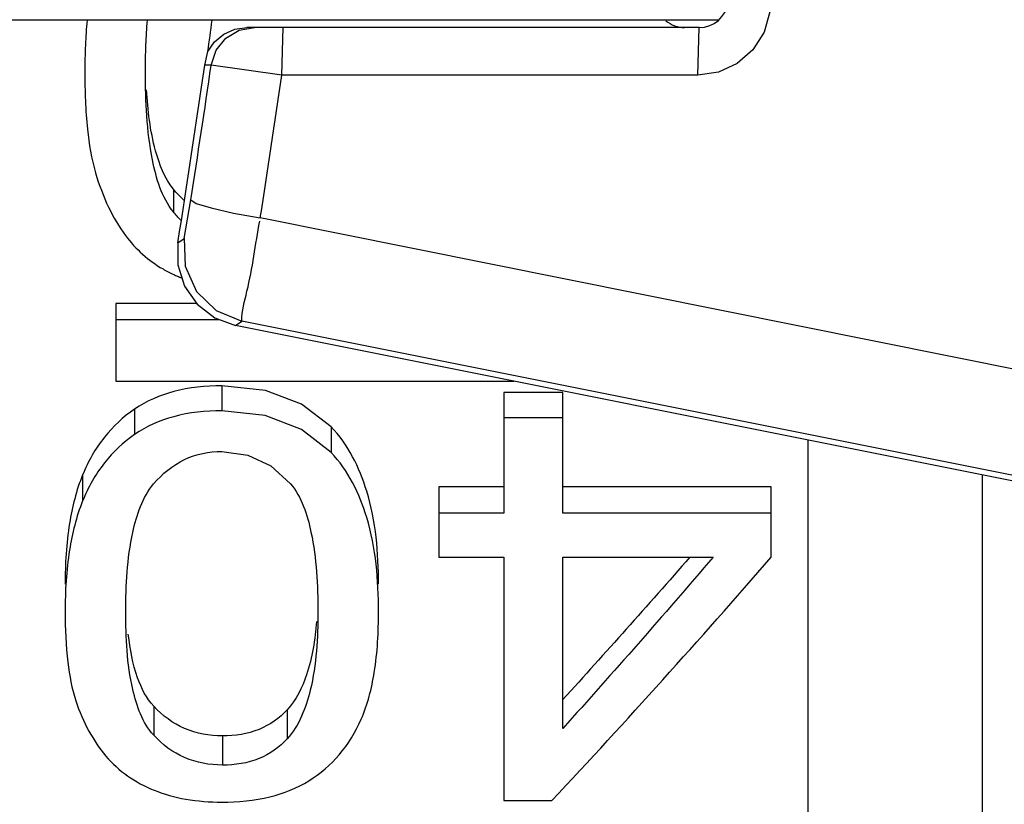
# Paper-space layout 'Sheet' of a CAD drawing. Header units: inches. Extents: x 0.2 to 10.8, y 0.2 to 8.3.
# Tile 180 of 256: x 3.8697 to 3.8968, y 4.1993 to 4.2208. Entities that reach past the tile are written whole.
import ezdxf

# ---------------------------------------------------------------- set-up
doc = ezdxf.new("R2010")
doc.units = ezdxf.units.IN
doc.header["$MEASUREMENT"] = 0
doc.layers.get('0').update_dxf_attribs({"lineweight": 5})
doc.styles.add('My Text', font='tahoma.ttf')
doc.dimstyles.new('My Dimension - mm [in] (ANSI)$0', dxfattribs={"dimtxt": 0.12, "dimasz": 0.09842519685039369, "dimexe": 0.125, "dimexo": 0.06299999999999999, "dimgap": 0.03149606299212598, "dimtad": 0, "dimlfac": 250, "dimzin": 4, "dimdsep": 46, "dimtxsty": 'My Text', "dimblk": 'Filled-1', "dimcen": 0.09, "dimclrd": 1, "dimclre": 1, "dimclrt": 1, "dimadec": 1, "dimazin": 1, "dimtfac": 1, "dimtofl": 0, "dimtmove": 0, "dimatfit": 3, "dimfxl": 1, "dimtolj": 1, "dimtzin": 4, "dimlwd": -1, "dimlwe": -1, "dimarcsym": 0})

# ---------------------------------------------------------------- blocks, each defined once
blk = doc.blocks.new('*D6')
at = {"color": 1, "true_color": 0xff0000}
for p, q in [((4.289866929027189, 4.820763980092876), (4.289866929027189, 4.91918917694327)), ((3.560363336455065, 4.820763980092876), (4.414866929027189, 4.820763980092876)), ((4.289866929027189, 4.722338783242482), (4.289866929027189, 3.808382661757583)), ((3.560363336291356, 3.709957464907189), (4.414866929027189, 3.709957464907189))]:
    blk.add_line(p, q, dxfattribs=at)
at = {"layer": 'Defpoints', "color": 0}
for p in [(3.497363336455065, 4.820763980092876), (3.497363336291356, 3.709957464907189), (4.289866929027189, 3.709957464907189)]:
    blk.add_point(p, dxfattribs=at)
at = {"color": 1, "true_color": 0xff0000, "insert": (4.289866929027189, 5.784117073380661), "char_height": 0.12, "attachment_point": 5, "rotation": 90, "style": 'My Text'}
blk.add_mtext('\\A1;277.70 mm [10.933 in]', dxfattribs=at)
blk = doc.blocks.new('Filled-1')
blk = doc.blocks.new('*D7')
at = {"color": 1, "true_color": 0xff0000}
for p, q in [((2.885847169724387, 4.510735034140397), (2.885847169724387, 3.015490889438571)), ((4.10887950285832, 4.510735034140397), (4.10887950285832, 3.015490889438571)), ((2.984272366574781, 3.140490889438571), (4.010454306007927, 3.140490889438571)), ((4.10887950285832, 3.140490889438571), (4.20730469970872, 3.140490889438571))]:
    blk.add_line(p, q, dxfattribs=at)
at = {"layer": 'Defpoints', "color": 0}
for p in [(2.885847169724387, 4.573735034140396), (4.10887950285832, 4.573735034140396), (4.10887950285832, 3.140490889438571)]:
    blk.add_point(p, dxfattribs=at)
at = {"color": 1, "true_color": 0xff0000, "insert": (5.07271614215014, 3.140490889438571), "char_height": 0.12, "attachment_point": 5, "style": 'My Text'}
blk.add_mtext('\\A1;305.76 mm [12.038 in]', dxfattribs=at)

psp = doc.layouts.new('Sheet')

# ---------------------------------------------------------------- linework, layer by layer
at = {"color": 0, "linetype": 'ByBlock', "lineweight": -3}
for p, q in [((3.888902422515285, 4.220809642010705), (3.852753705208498, 4.220809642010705)), ((3.888385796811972, 4.220609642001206), (3.875957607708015, 4.220609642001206)), ((3.876917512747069, 4.219303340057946), (3.876959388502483, 4.220609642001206)), ((3.888343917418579, 4.219303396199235), (3.888385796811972, 4.220609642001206)), ((3.874801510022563, 4.21958130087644), (3.874886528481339, 4.219951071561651)), ((3.874981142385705, 4.219581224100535), (3.874801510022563, 4.21958130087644)), ((3.876917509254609, 4.219303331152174), (3.874981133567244, 4.219581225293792)), ((3.888343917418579, 4.219303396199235), (3.876917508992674, 4.219303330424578)), ((3.87394199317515, 4.216177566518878), (3.87394199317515, 4.215553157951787)), ((3.874237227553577, 4.214822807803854), (3.874422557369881, 4.215881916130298)), ((3.910880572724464, 4.208453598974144), (3.876329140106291, 4.21538819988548)), ((3.874065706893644, 4.214703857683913), (3.874237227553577, 4.214822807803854)), ((3.874579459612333, 4.21303318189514), (3.872363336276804, 4.21303318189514)), ((3.872363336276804, 4.21303318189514), (3.872363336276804, 4.21090157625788)), ((3.875211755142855, 4.21259204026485), (3.872363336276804, 4.21259204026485)), ((3.875648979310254, 4.21243251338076), (3.875820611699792, 4.212552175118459)), ((3.910333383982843, 4.205495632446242), (3.875648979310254, 4.21243251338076)), ((3.910364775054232, 4.205652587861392), (3.875820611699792, 4.212552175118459)), ((3.872363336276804, 4.21090157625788), (3.883303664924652, 4.21090157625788)), ((3.87527247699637, 4.21077859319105), (3.87527247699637, 4.210090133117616)), ((3.884636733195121, 4.210592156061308), (3.883015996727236, 4.210592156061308)), ((3.883015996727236, 4.210592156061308), (3.883015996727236, 4.207284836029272)), ((3.884636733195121, 4.207284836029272), (3.884636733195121, 4.210592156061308)), ((3.872877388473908, 4.210138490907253), (3.872877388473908, 4.20944243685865)), ((3.884636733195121, 4.209901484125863), (3.883015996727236, 4.209901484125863)), ((3.87827416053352, 4.209651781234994), (3.87827416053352, 4.208949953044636)), ((3.891363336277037, 4.209289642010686), (3.891363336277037, 4.148809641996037)), ((3.871449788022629, 4.208333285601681), (3.871449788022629, 4.207615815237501)), ((3.896163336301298, 4.183294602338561), (3.896163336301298, 4.208329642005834)), ((3.883015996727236, 4.208006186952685), (3.881233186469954, 4.208006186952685)), ((3.881233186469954, 4.208006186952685), (3.881233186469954, 4.206075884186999)), ((3.890363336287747, 4.208006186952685), (3.884636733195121, 4.208006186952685)), ((3.890363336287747, 4.206075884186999), (3.890363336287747, 4.208006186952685)), ((3.883015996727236, 4.207284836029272), (3.881233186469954, 4.207284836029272)), ((3.890363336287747, 4.207284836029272), (3.884636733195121, 4.207284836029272)), ((3.881233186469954, 4.206075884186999), (3.883015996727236, 4.206075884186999)), ((3.883015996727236, 4.206075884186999), (3.883015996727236, 4.199392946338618)), ((3.884636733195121, 4.206075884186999), (3.888769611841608, 4.206075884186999)), ((3.884636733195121, 4.201374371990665), (3.884636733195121, 4.206075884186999)), ((3.873401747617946, 4.20198127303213), (3.873401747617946, 4.201188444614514)), ((3.877070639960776, 4.201885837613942), (3.877070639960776, 4.201091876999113)), ((3.875290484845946, 4.20117002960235), (3.875290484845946, 4.200367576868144)), ((3.883015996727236, 4.199392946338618), (3.884339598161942, 4.199392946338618))]:
    psp.add_line(p, q, dxfattribs=at)
for points in [[(3.890325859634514, 4.221038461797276), (3.890167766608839, 4.220484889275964), (3.889859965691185, 4.220000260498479), (3.889428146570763, 4.219623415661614), (3.888909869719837, 4.219385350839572), (3.888343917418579, 4.219303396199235)], [(3.874886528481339, 4.219951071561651), (3.875072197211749, 4.220219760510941), (3.875325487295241, 4.220429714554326), (3.875629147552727, 4.220563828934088), (3.875957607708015, 4.220609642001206)], [(3.874981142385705, 4.219581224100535), (3.875115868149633, 4.219985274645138), (3.875383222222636, 4.220316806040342), (3.875749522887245, 4.220534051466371), (3.876168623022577, 4.220609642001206)], [(3.874422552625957, 4.215881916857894), (3.874567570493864, 4.215784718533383), (3.87497842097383, 4.21565743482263), (3.875595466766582, 4.215518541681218), (3.876329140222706, 4.215388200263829)], [(3.874065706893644, 4.214703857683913), (3.874063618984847, 4.214096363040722), (3.87424715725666, 4.213509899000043), (3.874591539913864, 4.213015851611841), (3.87507828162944, 4.212640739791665), (3.875648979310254, 4.21243251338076)], [(3.8742372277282, 4.21482280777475), (3.874264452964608, 4.214063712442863), (3.874572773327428, 4.213369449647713), (3.875117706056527, 4.212840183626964), (3.875820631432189, 4.212552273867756)], [(3.87827416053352, 4.209651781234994), (3.877464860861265, 4.210274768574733), (3.876468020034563, 4.210651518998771), (3.87527247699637, 4.21077859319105)], [(3.87827416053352, 4.208949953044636), (3.877464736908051, 4.209580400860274), (3.876467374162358, 4.209961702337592), (3.87527247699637, 4.210090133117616)], [(3.87527247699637, 4.208977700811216), (3.875990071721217, 4.208877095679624), (3.876617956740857, 4.208578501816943), (3.877154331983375, 4.208090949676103)]]:
    psp.add_lwpolyline(points, dxfattribs=at)
for centre, radius, start, end in [((3.888385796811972, 4.2214096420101), 0.0008000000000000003, 270, 352.2948353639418), ((3.478916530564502, 4.27680964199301), 0.4000314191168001, 351.8285762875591, 351.9524962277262), ((3.887982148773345, 4.2214096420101), 0.0008000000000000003, 230.0008110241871, 270), ((3.478916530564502, 4.27680964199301), 0.4000000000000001, 351.0678655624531, 351.7744176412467), ((3.483358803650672, 4.276823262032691), 0.3957836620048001, 351.1425640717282, 351.6841683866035), ((3.480872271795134, 4.276819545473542), 0.4001998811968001, 351.1700924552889, 351.7369096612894), ((3.702083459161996, 4.369727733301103), 0.2494619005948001, 316.9364738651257, 319.0030077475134)]:
    psp.add_arc(centre, radius, start, end, dxfattribs=at)
for points, knots in [([(3.871573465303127, 4.220809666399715), (3.871551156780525, 4.220581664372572), (3.871518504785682, 4.22010798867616), (3.871508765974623, 4.219633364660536), (3.871508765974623, 4.219387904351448)], [0, 0, 0, 0, 0.4827526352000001, 1, 1, 1, 1]), ([(3.873174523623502, 4.219387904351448), (3.873174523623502, 4.219635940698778), (3.873182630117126, 4.220110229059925), (3.873210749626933, 4.220583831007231), (3.873230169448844, 4.220809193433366)], [0, 0, 0, 0, 0.5230252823, 1, 1, 1, 1]), ([(3.871508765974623, 4.219387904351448), (3.871508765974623, 4.218864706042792), (3.87154178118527, 4.217933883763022), (3.871692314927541, 4.217009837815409), (3.871805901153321, 4.216618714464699)], [0, 0, 0, 0, 0.5622879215, 1, 1, 1, 1]), ([(3.87394199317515, 4.215553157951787), (3.873621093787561, 4.215951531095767), (3.873230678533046, 4.217275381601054), (3.873174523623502, 4.218581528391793), (3.873174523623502, 4.219387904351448)], [0, 0, 0, 0, 0.3881451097, 1, 1, 1, 1]), ([(3.87394199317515, 4.216177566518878), (3.873697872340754, 4.216477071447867), (3.873346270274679, 4.217395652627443), (3.873240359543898, 4.218338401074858), (3.873205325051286, 4.21890089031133)], [0, 0, 0, 0, 0.4067402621, 1, 1, 1, 1]), ([(3.871805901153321, 4.216618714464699), (3.871899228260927, 4.216297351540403), (3.872121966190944, 4.215696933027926), (3.872448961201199, 4.215145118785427), (3.87262845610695, 4.214901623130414)], [0, 0, 0, 0, 0.5252190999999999, 1, 1, 1, 1]), ([(3.87422927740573, 4.215871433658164), (3.874178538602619, 4.215918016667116), (3.874079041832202, 4.216016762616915), (3.873986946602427, 4.216122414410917), (3.87394199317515, 4.216177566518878)], [0, 0, 0, 0, 0.4918871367, 1, 1, 1, 1]), ([(3.874144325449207, 4.215325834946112), (3.874109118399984, 4.215361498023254), (3.874039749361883, 4.215435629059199), (3.873974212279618, 4.215513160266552), (3.87394199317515, 4.215553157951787)], [0, 0, 0, 0, 0.4938576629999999, 1, 1, 1, 1]), ([(3.875820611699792, 4.212552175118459), (3.875820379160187, 4.212829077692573), (3.876083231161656, 4.213736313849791), (3.876195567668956, 4.214655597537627), (3.876313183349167, 4.215297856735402)], [0, 0, 0, 0, 0.297795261, 1, 1, 1, 1]), ([(3.87262845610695, 4.214901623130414), (3.872766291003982, 4.214714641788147), (3.873079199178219, 4.214369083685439), (3.873458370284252, 4.214098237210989), (3.873657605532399, 4.21398336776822)], [0, 0, 0, 0, 0.5025054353, 1, 1, 1, 1]), ([(3.873657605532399, 4.21398336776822), (3.873704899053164, 4.213956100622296), (3.873801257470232, 4.213903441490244), (3.873899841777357, 4.213855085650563), (3.873949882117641, 4.213831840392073)], [0, 0, 0, 0, 0.4973355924, 1, 1, 1, 1]), ([(3.873949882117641, 4.213831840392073), (3.873985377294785, 4.213815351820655), (3.87405712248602, 4.213783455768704), (3.874129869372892, 4.213753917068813), (3.874166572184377, 4.21373969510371)], [0, 0, 0, 0, 0.4985734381, 1, 1, 1, 1]), ([(3.87527247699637, 4.21077859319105), (3.874828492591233, 4.21077859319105), (3.873986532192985, 4.210697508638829), (3.873201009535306, 4.210359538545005), (3.872877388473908, 4.210138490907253)], [0, 0, 0, 0, 0.5311495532, 1, 1, 1, 1]), ([(3.872877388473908, 4.210138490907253), (3.872565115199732, 4.209925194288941), (3.87198720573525, 4.209387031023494), (3.871601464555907, 4.208700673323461), (3.871449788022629, 4.208333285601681)], [0, 0, 0, 0, 0.4875587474, 1, 1, 1, 1]), ([(3.87527247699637, 4.210090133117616), (3.874828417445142, 4.210090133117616), (3.873985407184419, 4.21000790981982), (3.873200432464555, 4.20966570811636), (3.872877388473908, 4.20944243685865)], [0, 0, 0, 0, 0.5306942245, 1, 1, 1, 1]), ([(3.872877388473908, 4.20944243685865), (3.87256457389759, 4.209226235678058), (3.871985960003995, 4.208680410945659), (3.871601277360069, 4.207987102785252), (3.871449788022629, 4.207615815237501)], [0, 0, 0, 0, 0.4867231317, 1, 1, 1, 1]), ([(3.879576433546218, 4.20533191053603), (3.879576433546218, 4.206190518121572), (3.87945068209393, 4.207734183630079), (3.878740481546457, 4.209167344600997), (3.87827416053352, 4.209651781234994)], [0, 0, 0, 0, 0.560808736, 1, 1, 1, 1]), ([(3.873399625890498, 4.20808352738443), (3.8736328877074, 4.208358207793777), (3.874198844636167, 4.208829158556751), (3.874922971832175, 4.208977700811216), (3.87527247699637, 4.208977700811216)], [0, 0, 0, 0, 0.50764675, 1, 1, 1, 1]), ([(3.879576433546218, 4.204578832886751), (3.879576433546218, 4.20544746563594), (3.879450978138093, 4.207006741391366), (3.878741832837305, 4.208458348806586), (3.87827416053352, 4.208949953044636)], [0, 0, 0, 0, 0.5614388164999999, 1, 1, 1, 1]), ([(3.871449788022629, 4.208333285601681), (3.871274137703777, 4.207907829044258), (3.871027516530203, 4.206909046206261), (3.870968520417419, 4.205889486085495), (3.870968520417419, 4.20533191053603)], [0, 0, 0, 0, 0.4522106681, 1, 1, 1, 1]), ([(3.872634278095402, 4.204578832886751), (3.872634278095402, 4.20530695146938), (3.872695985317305, 4.206508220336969), (3.873087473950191, 4.20771594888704), (3.873399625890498, 4.20808352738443)], [0, 0, 0, 0, 0.6015739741, 1, 1, 1, 1]), ([(3.877154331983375, 4.208090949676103), (3.877466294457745, 4.207723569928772), (3.877852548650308, 4.206511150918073), (3.877910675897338, 4.205308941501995), (3.877910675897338, 4.204578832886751)], [0, 0, 0, 0, 0.3976358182, 1, 1, 1, 1]), ([(3.871449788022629, 4.207615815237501), (3.871273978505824, 4.207184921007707), (3.871027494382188, 4.206174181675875), (3.870968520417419, 4.205142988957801), (3.870968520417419, 4.204578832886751)], [0, 0, 0, 0, 0.4520290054, 1, 1, 1, 1]), ([(3.888769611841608, 4.206075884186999), (3.888085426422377, 4.205278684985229), (3.886717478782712, 4.203702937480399), (3.885330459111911, 4.202143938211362), (3.884636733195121, 4.201374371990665)], [0, 0, 0, 0, 0.5034621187, 1, 1, 1, 1]), ([(3.888125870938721, 4.206072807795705), (3.887547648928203, 4.205411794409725), (3.886391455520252, 4.204103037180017), (3.88522172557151, 4.202806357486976), (3.884636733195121, 4.202165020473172)], [0, 0, 0, 0, 0.5029103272, 1, 1, 1, 1]), ([(3.870968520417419, 4.204578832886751), (3.870968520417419, 4.204114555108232), (3.87100122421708, 4.203288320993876), (3.871152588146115, 4.202469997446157), (3.871265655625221, 4.202126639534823)], [0, 0, 0, 0, 0.5622340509, 1, 1, 1, 1]), ([(3.873401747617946, 4.201188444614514), (3.873091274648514, 4.201527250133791), (3.872685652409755, 4.202697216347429), (3.872634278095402, 4.203863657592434), (3.872634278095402, 4.204578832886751)], [0, 0, 0, 0, 0.3911958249, 1, 1, 1, 1]), ([(3.877910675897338, 4.204578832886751), (3.877910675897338, 4.203856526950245), (3.87785163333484, 4.202645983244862), (3.877399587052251, 4.201455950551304), (3.877070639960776, 4.201091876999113)], [0, 0, 0, 0, 0.5954831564, 1, 1, 1, 1]), ([(3.879099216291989, 4.201624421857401), (3.879278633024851, 4.202032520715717), (3.879525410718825, 4.203017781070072), (3.879576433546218, 4.204021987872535), (3.879576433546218, 4.204578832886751)], [0, 0, 0, 0, 0.4446223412, 1, 1, 1, 1]), ([(3.877871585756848, 4.204308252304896), (3.877830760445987, 4.203815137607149), (3.877706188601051, 4.202958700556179), (3.877317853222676, 4.202156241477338), (3.877070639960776, 4.201885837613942)], [0, 0, 0, 0, 0.5745628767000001, 1, 1, 1, 1]), ([(3.873401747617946, 4.20198127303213), (3.873199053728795, 4.202199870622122), (3.872874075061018, 4.202853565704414), (3.872751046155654, 4.203552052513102), (3.872704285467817, 4.203957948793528)], [0, 0, 0, 0, 0.4218395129, 1, 1, 1, 1]), ([(3.871265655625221, 4.202126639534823), (3.87135949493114, 4.20184167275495), (3.87158514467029, 4.201307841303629), (3.871910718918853, 4.200827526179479), (3.872088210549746, 4.20061630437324)], [0, 0, 0, 0, 0.5209449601, 1, 1, 1, 1]), ([(3.875290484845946, 4.20117002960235), (3.874937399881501, 4.20117002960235), (3.874222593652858, 4.201293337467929), (3.873638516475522, 4.201725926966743), (3.873401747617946, 4.20198127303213)], [0, 0, 0, 0, 0.5034644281, 1, 1, 1, 1]), ([(3.877070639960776, 4.201885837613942), (3.876858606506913, 4.201653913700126), (3.87629876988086, 4.201264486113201), (3.875630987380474, 4.20117002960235), (3.875290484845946, 4.20117002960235)], [0, 0, 0, 0, 0.4799445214, 1, 1, 1, 1]), ([(3.877665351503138, 4.199938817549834), (3.87797574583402, 4.200131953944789), (3.87855495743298, 4.200625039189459), (3.878945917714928, 4.201275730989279), (3.879099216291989, 4.201624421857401)], [0, 0, 0, 0, 0.4897354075, 1, 1, 1, 1]), ([(3.875290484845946, 4.200367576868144), (3.874937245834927, 4.200367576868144), (3.874220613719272, 4.200493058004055), (3.873637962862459, 4.200930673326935), (3.873401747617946, 4.201188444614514)], [0, 0, 0, 0, 0.5025647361, 1, 1, 1, 1]), ([(3.877070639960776, 4.201091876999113), (3.876859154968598, 4.200857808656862), (3.876300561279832, 4.200463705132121), (3.875631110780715, 4.200367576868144), (3.875290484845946, 4.200367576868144)], [0, 0, 0, 0, 0.4808197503, 1, 1, 1, 1]), ([(3.872088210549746, 4.20061630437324), (3.872260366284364, 4.200411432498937), (3.872667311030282, 4.200039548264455), (3.873153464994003, 4.199783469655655), (3.873409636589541, 4.199679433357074)], [0, 0, 0, 0, 0.4918297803, 1, 1, 1, 1]), ([(3.87527247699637, 4.199352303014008), (3.875715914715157, 4.199352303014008), (3.876549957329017, 4.199427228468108), (3.8773377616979, 4.199734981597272), (3.877665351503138, 4.199938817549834)], [0, 0, 0, 0, 0.5347346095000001, 1, 1, 1, 1]), ([(3.873409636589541, 4.199679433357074), (3.87368891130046, 4.199566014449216), (3.874305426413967, 4.199397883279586), (3.874940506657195, 4.199352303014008), (3.87527247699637, 4.199352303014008)], [0, 0, 0, 0, 0.4758892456, 1, 1, 1, 1])]:
    psp.add_open_spline(points, degree=3, knots=knots, dxfattribs=at)

# ---------------------------------------------------------------- dimensions: what is measured, and where the dimension line sits
dim = psp.add_linear_dim(base=(4.289866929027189, 3.709957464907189), p1=(3.497363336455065, 4.820763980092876), p2=(3.497363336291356, 3.709957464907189), angle=90, dimstyle='My Dimension - mm [in] (ANSI)$0', override={"dimpost": ' mm'})
dim.commit()
dim.dimension.update_dxf_attribs({"geometry": '*D6', "text_midpoint": (4.289866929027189, 5.784117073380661), "dimtype": 160})
dim = psp.add_linear_dim(base=(4.10887950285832, 3.140490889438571), p1=(2.885847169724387, 4.573735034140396), p2=(4.10887950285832, 4.573735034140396), dimstyle='My Dimension - mm [in] (ANSI)$0', override={"dimpost": ' mm'})
dim.commit()
dim.dimension.update_dxf_attribs({"geometry": '*D7', "text_midpoint": (5.07271614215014, 3.140490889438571), "dimtype": 160})

doc.saveas('drawing.dxf')
